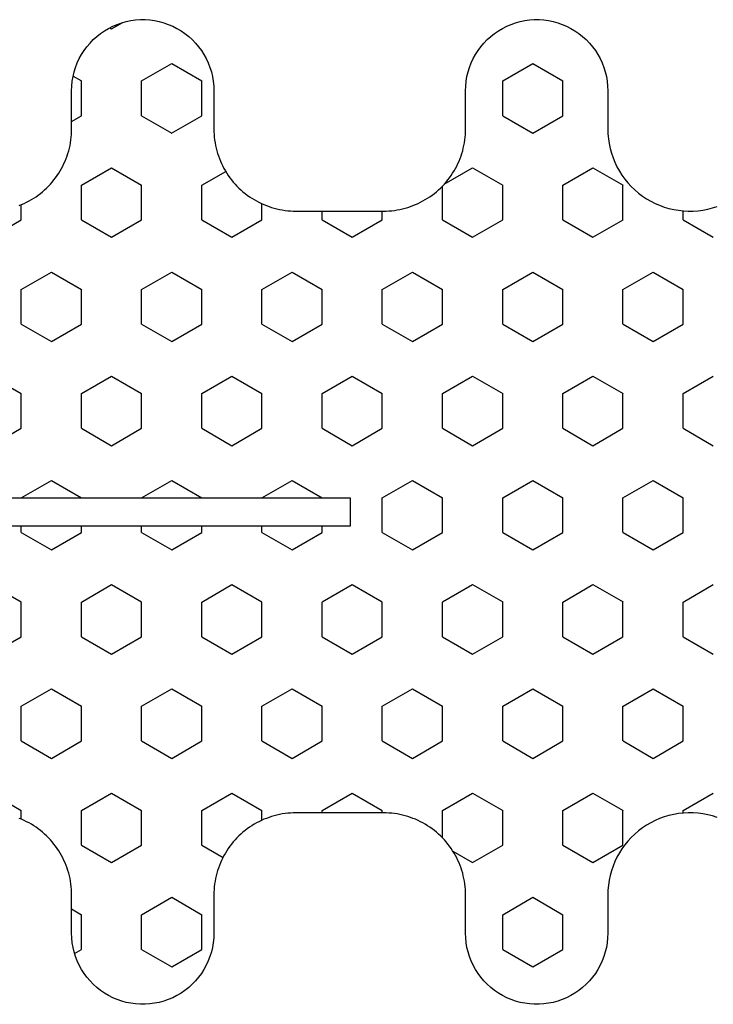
# Model space of a CAD drawing. Extents: x 4615668 to 9294084, y 5325188 to 10688993.
# Tile 142 of 256: x 4635733.78 to 4635735.05, y 5331931.37 to 5331933.17. Entities that reach past the tile are written whole.
import ezdxf

# ---------------------------------------------------------------- set-up
doc = ezdxf.new("R2010")
doc.units = 0
doc.header["$MEASUREMENT"] = 0
doc.layers.add('CrossSectionsProfils', color=7, linetype='Continuous')
doc.layers.add('Wymiat 100', color=251, linetype='Continuous', lineweight=5)

# ---------------------------------------------------------------- blocks, each defined once
blk = doc.blocks.new('Hatch84418', base_point=(6053.053, 1361.842))
at = {"layer": 'CrossSectionsProfils'}
for p, q in [((6442.598, 1336.419), (6442.915, 1336.969)), ((6445.773, 1336.42), (6445.455, 1336.969)), ((6446.407, 1336.419), (6446.725, 1336.969)), ((6449.583, 1336.42), (6449.265, 1336.969)), ((6450.218, 1336.419), (6450.535, 1336.969)), ((6453.393, 1336.419), (6453.075, 1336.969)), ((6442.547, 1336.419), (6442.597, 1336.419)), ((6443.55, 1335.87), (6443.867, 1336.419)), ((6443.867, 1336.419), (6444.502, 1336.419)), ((6444.82, 1335.87), (6444.502, 1336.42)), ((6445.772, 1336.419), (6446.407, 1336.419)), ((6447.36, 1335.869), (6447.677, 1336.419)), ((6447.677, 1336.419), (6448.312, 1336.419)), ((6448.63, 1335.87), (6448.312, 1336.419)), ((6449.583, 1336.419), (6450.217, 1336.419)), ((6451.17, 1335.869), (6451.487, 1336.419)), ((6451.487, 1336.419), (6452.123, 1336.419)), ((6452.44, 1335.87), (6452.123, 1336.419)), ((6453.393, 1336.419), (6453.559, 1336.419)), ((6443.868, 1335.32), (6443.55, 1335.87)), ((6444.502, 1335.32), (6444.82, 1335.87)), ((6447.678, 1335.32), (6447.36, 1335.87)), ((6448.312, 1335.319), (6448.63, 1335.869)), ((6451.487, 1335.32), (6451.17, 1335.87)), ((6452.123, 1335.319), (6452.44, 1335.869)), ((6441.645, 1334.77), (6441.962, 1335.319)), ((6441.962, 1335.319), (6442.597, 1335.319)), ((6442.915, 1334.77), (6442.598, 1335.32)), ((6443.867, 1335.319), (6444.502, 1335.319)), ((6445.455, 1334.769), (6445.772, 1335.319)), ((6445.772, 1335.319), (6446.407, 1335.319)), ((6446.725, 1334.77), (6446.408, 1335.32)), ((6447.677, 1335.319), (6448.312, 1335.319)), ((6449.265, 1334.77), (6449.583, 1335.319)), ((6449.583, 1335.319), (6450.217, 1335.319)), ((6450.535, 1334.77), (6450.218, 1335.32)), ((6451.487, 1335.319), (6452.123, 1335.319)), ((6453.075, 1334.77), (6453.393, 1335.32)), ((6453.393, 1335.319), (6454.027, 1335.319)), ((6454.345, 1334.77), (6454.027, 1335.32)), ((6441.962, 1334.22), (6441.645, 1334.77)), ((6442.597, 1334.22), (6442.915, 1334.77)), ((6445.772, 1334.22), (6445.455, 1334.77)), ((6446.407, 1334.219), (6446.725, 1334.769)), ((6449.583, 1334.22), (6449.265, 1334.77)), ((6450.217, 1334.219), (6450.535, 1334.769)), ((6453.393, 1334.22), (6453.075, 1334.77)), ((6454.027, 1334.219), (6454.345, 1334.769)), ((6439.74, 1333.67), (6440.057, 1334.22)), ((6440.057, 1334.22), (6440.692, 1334.22)), ((6441.01, 1333.67), (6440.692, 1334.22)), ((6441.962, 1334.22), (6442.597, 1334.22)), ((6443.55, 1333.67), (6443.867, 1334.22)), ((6443.867, 1334.22), (6444.502, 1334.22)), ((6444.82, 1333.67), (6444.502, 1334.22)), ((6445.772, 1334.22), (6446.407, 1334.22)), ((6447.36, 1333.67), (6447.678, 1334.22)), ((6447.677, 1334.22), (6448.312, 1334.22)), ((6448.63, 1333.67), (6448.312, 1334.22)), ((6449.583, 1334.22), (6450.217, 1334.22)), ((6451.17, 1333.67), (6451.487, 1334.22)), ((6451.487, 1334.22), (6452.123, 1334.22)), ((6452.44, 1333.67), (6452.123, 1334.22)), ((6453.393, 1334.22), (6454.027, 1334.22)), ((6454.98, 1333.67), (6455.297, 1334.219)), ((6455.297, 1334.22), (6455.932, 1334.22)), ((6456.25, 1333.67), (6455.933, 1334.22)), ((6440.058, 1333.12), (6439.74, 1333.67)), ((6440.692, 1333.12), (6441.01, 1333.67)), ((6443.868, 1333.12), (6443.55, 1333.67)), ((6444.502, 1333.12), (6444.82, 1333.67)), ((6447.678, 1333.12), (6447.36, 1333.67)), ((6448.312, 1333.12), (6448.63, 1333.67)), ((6451.488, 1333.12), (6451.17, 1333.67)), ((6452.123, 1333.12), (6452.44, 1333.67)), ((6455.297, 1333.12), (6454.98, 1333.67)), ((6455.933, 1333.12), (6456.25, 1333.67)), ((6440.057, 1333.12), (6440.692, 1333.12)), ((6441.645, 1332.57), (6441.962, 1333.12)), ((6441.962, 1333.12), (6442.597, 1333.12)), ((6442.915, 1332.57), (6442.598, 1333.12)), ((6443.867, 1333.12), (6444.502, 1333.12)), ((6445.455, 1332.57), (6445.772, 1333.12)), ((6445.772, 1333.12), (6446.407, 1333.12)), ((6446.725, 1332.57), (6446.408, 1333.12)), ((6447.677, 1333.12), (6448.312, 1333.12)), ((6449.265, 1332.57), (6449.583, 1333.12)), ((6449.583, 1333.12), (6450.217, 1333.12)), ((6450.535, 1332.57), (6450.218, 1333.12)), ((6451.487, 1333.12), (6452.123, 1333.12)), ((6453.075, 1332.57), (6453.393, 1333.12)), ((6453.393, 1333.12), (6454.027, 1333.12)), ((6454.345, 1332.57), (6454.028, 1333.12)), ((6455.297, 1333.12), (6455.932, 1333.12)), ((6441.853, 1332.21), (6441.645, 1332.57)), ((6442.597, 1332.02), (6442.915, 1332.57)), ((6445.772, 1332.02), (6445.455, 1332.57)), ((6446.408, 1332.02), (6446.725, 1332.57)), ((6449.583, 1332.02), (6449.265, 1332.57)), ((6450.217, 1332.02), (6450.535, 1332.57)), ((6453.393, 1332.02), (6453.075, 1332.57)), ((6454.046, 1332.053), (6454.345, 1332.57)), ((6442.095, 1332.02), (6442.597, 1332.02)), ((6443.55, 1331.47), (6443.867, 1332.02)), ((6443.867, 1332.02), (6444.502, 1332.02)), ((6444.82, 1331.47), (6444.502, 1332.02)), ((6445.772, 1332.02), (6446.407, 1332.02)), ((6447.36, 1331.47), (6447.678, 1332.02)), ((6447.677, 1332.02), (6448.312, 1332.02)), ((6448.63, 1331.47), (6448.312, 1332.02)), ((6449.583, 1332.02), (6450.217, 1332.02)), ((6451.17, 1331.47), (6451.487, 1332.02)), ((6451.487, 1332.02), (6452.123, 1332.02)), ((6452.44, 1331.47), (6452.123, 1332.02)), ((6453.393, 1332.02), (6454.011, 1332.02)), ((6443.868, 1330.92), (6443.55, 1331.47)), ((6444.502, 1330.92), (6444.82, 1331.47)), ((6447.678, 1330.92), (6447.36, 1331.47)), ((6448.312, 1330.92), (6448.63, 1331.47)), ((6451.488, 1330.92), (6451.17, 1331.47)), ((6452.123, 1330.92), (6452.44, 1331.47)), ((6442.553, 1330.92), (6442.597, 1330.92)), ((6442.916, 1330.37), (6442.598, 1330.92)), ((6443.867, 1330.92), (6444.502, 1330.92)), ((6445.455, 1330.37), (6445.772, 1330.92)), ((6445.772, 1330.92), (6446.407, 1330.92)), ((6446.725, 1330.37), (6446.408, 1330.92)), ((6447.677, 1330.92), (6448.312, 1330.92)), ((6449.265, 1330.37), (6449.583, 1330.92)), ((6449.583, 1330.92), (6450.217, 1330.92)), ((6450.535, 1330.37), (6450.217, 1330.92)), ((6451.487, 1330.92), (6452.123, 1330.92)), ((6453.075, 1330.37), (6453.392, 1330.92)), ((6453.393, 1330.92), (6453.553, 1330.92)), ((6442.597, 1329.82), (6442.915, 1330.37)), ((6445.772, 1329.82), (6445.455, 1330.37)), ((6446.408, 1329.82), (6446.725, 1330.37)), ((6449.583, 1329.82), (6449.265, 1330.37)), ((6450.217, 1329.82), (6450.535, 1330.37)), ((6453.393, 1329.82), (6453.075, 1330.37)), ((6442.553, 1329.82), (6442.597, 1329.82)), ((6443.55, 1329.27), (6443.867, 1329.82)), ((6443.867, 1329.82), (6444.502, 1329.82)), ((6444.82, 1329.271), (6444.502, 1329.82)), ((6445.772, 1329.82), (6446.407, 1329.82)), ((6447.36, 1329.27), (6447.677, 1329.82)), ((6447.677, 1329.82), (6447.803, 1329.82)), ((6448.303, 1329.82), (6448.312, 1329.82)), ((6448.63, 1329.271), (6448.312, 1329.82)), ((6449.583, 1329.82), (6450.217, 1329.82)), ((6451.17, 1329.27), (6451.487, 1329.82)), ((6451.487, 1329.82), (6452.123, 1329.82)), ((6452.44, 1329.27), (6452.123, 1329.82)), ((6453.393, 1329.82), (6453.553, 1329.82)), ((6443.868, 1328.721), (6443.55, 1329.271)), ((6444.502, 1328.72), (6444.82, 1329.27)), ((6447.678, 1328.72), (6447.36, 1329.27)), ((6448.312, 1328.72), (6448.63, 1329.27)), ((6451.487, 1328.72), (6451.17, 1329.27)), ((6452.122, 1328.72), (6452.44, 1329.27)), ((6442.418, 1328.72), (6442.597, 1328.72)), ((6442.916, 1328.171), (6442.598, 1328.721)), ((6443.867, 1328.72), (6444.502, 1328.72)), ((6445.455, 1328.171), (6445.772, 1328.72)), ((6445.772, 1328.72), (6446.407, 1328.72)), ((6446.725, 1328.171), (6446.408, 1328.72)), ((6447.677, 1328.72), (6447.803, 1328.72)), ((6448.303, 1328.72), (6448.312, 1328.72)), ((6449.265, 1328.17), (6449.583, 1328.72)), ((6449.583, 1328.72), (6450.217, 1328.72)), ((6450.535, 1328.171), (6450.218, 1328.721)), ((6451.487, 1328.72), (6452.123, 1328.72)), ((6453.075, 1328.17), (6453.393, 1328.72)), ((6453.393, 1328.72), (6453.688, 1328.72)), ((6442.597, 1327.62), (6442.915, 1328.17)), ((6445.772, 1327.621), (6445.455, 1328.171)), ((6446.407, 1327.62), (6446.725, 1328.17)), ((6449.583, 1327.621), (6449.265, 1328.171)), ((6450.217, 1327.62), (6450.535, 1328.17)), ((6453.393, 1327.62), (6453.075, 1328.17)), ((6441.963, 1327.621), (6441.739, 1328.009)), ((6454.027, 1327.621), (6454.28, 1328.058)), ((6439.74, 1327.071), (6440.057, 1327.621)), ((6440.057, 1327.62), (6440.692, 1327.62)), ((6441.01, 1327.071), (6440.692, 1327.621)), ((6441.962, 1327.62), (6442.597, 1327.62)), ((6443.55, 1327.071), (6443.868, 1327.62)), ((6443.867, 1327.62), (6444.502, 1327.62)), ((6444.82, 1327.071), (6444.503, 1327.621)), ((6445.772, 1327.62), (6446.407, 1327.62)), ((6447.36, 1327.071), (6447.677, 1327.62)), ((6447.677, 1327.62), (6447.803, 1327.62)), ((6448.303, 1327.62), (6448.312, 1327.62)), ((6448.63, 1327.071), (6448.312, 1327.621)), ((6449.583, 1327.62), (6450.217, 1327.62)), ((6451.17, 1327.071), (6451.487, 1327.62)), ((6451.487, 1327.62), (6452.123, 1327.62)), ((6452.44, 1327.071), (6452.123, 1327.621)), ((6453.393, 1327.62), (6454.027, 1327.62)), ((6454.98, 1327.07), (6455.297, 1327.62)), ((6455.297, 1327.62), (6455.932, 1327.62)), ((6456.25, 1327.071), (6455.933, 1327.621)), ((6440.058, 1326.521), (6439.74, 1327.071)), ((6440.692, 1326.521), (6441.01, 1327.071)), ((6443.868, 1326.521), (6443.55, 1327.071)), ((6444.502, 1326.521), (6444.82, 1327.071)), ((6447.678, 1326.521), (6447.36, 1327.071)), ((6448.312, 1326.521), (6448.63, 1327.071)), ((6451.488, 1326.521), (6451.17, 1327.071)), ((6452.123, 1326.521), (6452.44, 1327.071)), ((6455.297, 1326.521), (6454.98, 1327.071)), ((6455.932, 1326.521), (6456.25, 1327.071)), ((6440.057, 1326.521), (6440.692, 1326.521)), ((6441.645, 1325.971), (6441.962, 1326.521)), ((6441.962, 1326.521), (6442.597, 1326.521)), ((6442.915, 1325.971), (6442.598, 1326.521)), ((6443.867, 1326.521), (6444.502, 1326.521)), ((6445.455, 1325.971), (6445.772, 1326.521)), ((6445.772, 1326.521), (6446.407, 1326.521)), ((6446.725, 1325.971), (6446.408, 1326.521)), ((6447.677, 1326.521), (6447.803, 1326.521)), ((6448.303, 1326.521), (6448.312, 1326.521)), ((6449.265, 1325.971), (6449.583, 1326.521)), ((6449.583, 1326.521), (6450.217, 1326.521)), ((6450.535, 1325.971), (6450.217, 1326.521)), ((6451.487, 1326.521), (6452.123, 1326.521)), ((6453.075, 1325.971), (6453.393, 1326.521)), ((6453.393, 1326.521), (6454.027, 1326.521)), ((6454.345, 1325.971), (6454.027, 1326.521)), ((6455.297, 1326.521), (6455.932, 1326.521)), ((6456.885, 1325.971), (6456.997, 1326.165)), ((6441.962, 1325.421), (6441.645, 1325.971)), ((6442.598, 1325.421), (6442.915, 1325.971)), ((6445.773, 1325.421), (6445.455, 1325.971)), ((6446.407, 1325.421), (6446.725, 1325.971)), ((6449.583, 1325.421), (6449.265, 1325.971)), ((6450.217, 1325.421), (6450.535, 1325.971)), ((6453.393, 1325.421), (6453.075, 1325.971)), ((6454.027, 1325.421), (6454.345, 1325.971)), ((6456.904, 1325.938), (6456.885, 1325.971)), ((6439.985, 1325.296), (6440.057, 1325.421)), ((6440.057, 1325.421), (6440.692, 1325.421)), ((6440.796, 1325.242), (6440.692, 1325.421)), ((6441.962, 1325.421), (6442.597, 1325.421)), ((6443.55, 1324.871), (6443.867, 1325.421)), ((6443.867, 1325.421), (6444.502, 1325.421)), ((6444.82, 1324.871), (6444.503, 1325.421)), ((6445.772, 1325.421), (6446.407, 1325.421)), ((6447.36, 1324.871), (6447.677, 1325.421)), ((6447.677, 1325.421), (6447.803, 1325.421)), ((6448.303, 1325.421), (6448.312, 1325.421)), ((6448.63, 1324.871), (6448.312, 1325.421)), ((6449.583, 1325.421), (6450.217, 1325.421)), ((6451.17, 1324.871), (6451.487, 1325.421)), ((6451.487, 1325.421), (6452.123, 1325.421)), ((6452.44, 1324.871), (6452.123, 1325.421)), ((6453.393, 1325.421), (6454.027, 1325.421)), ((6455.194, 1325.242), (6455.297, 1325.421)), ((6455.297, 1325.421), (6455.932, 1325.421)), ((6456.02, 1325.27), (6455.933, 1325.421)), ((6443.868, 1324.321), (6443.55, 1324.871)), ((6444.502, 1324.321), (6444.82, 1324.871)), ((6447.678, 1324.321), (6447.36, 1324.871)), ((6448.312, 1324.321), (6448.63, 1324.871)), ((6451.487, 1324.321), (6451.17, 1324.871)), ((6452.123, 1324.321), (6452.44, 1324.871)), ((6442.436, 1324.321), (6442.597, 1324.321)), ((6442.915, 1323.771), (6442.598, 1324.321)), ((6443.867, 1324.321), (6444.502, 1324.321)), ((6445.455, 1323.771), (6445.772, 1324.321)), ((6445.772, 1324.321), (6446.407, 1324.321)), ((6446.725, 1323.771), (6446.408, 1324.321)), ((6447.677, 1324.321), (6447.803, 1324.321)), ((6448.303, 1324.321), (6448.312, 1324.321)), ((6449.265, 1323.771), (6449.583, 1324.321)), ((6449.583, 1324.321), (6450.217, 1324.321)), ((6450.535, 1323.771), (6450.218, 1324.321)), ((6451.487, 1324.321), (6452.123, 1324.321)), ((6453.075, 1323.771), (6453.393, 1324.321)), ((6453.393, 1324.321), (6453.671, 1324.321))]:
    blk.add_line(p, q, dxfattribs=at)
blk = doc.blocks.new('121040', base_point=(6448.053, 1341.842))
at = {"layer": 'CrossSectionsProfils', "flags": 128}
for points in [[(6447.803, 1307.311), (6447.803, 1330.34), (6448.303, 1330.34), (6448.303, 1307.311)], [(6453.654, 1324.281), (6453.672, 1324.327), (6453.693, 1324.373), (6453.715, 1324.418), (6453.738, 1324.463), (6453.763, 1324.506), (6453.789, 1324.549), (6453.817, 1324.591), (6453.846, 1324.632), (6453.876, 1324.671), (6453.908, 1324.71), (6453.941, 1324.748), (6453.975, 1324.785), (6454.011, 1324.82), (6454.047, 1324.854), (6454.085, 1324.887), (6454.124, 1324.919), (6454.164, 1324.949), (6454.205, 1324.979), (6454.246, 1325.006), (6454.289, 1325.032), (6454.333, 1325.057), (6454.377, 1325.081), (6454.422, 1325.102), (6454.468, 1325.123), (6454.514, 1325.142), (6454.562, 1325.159), (6454.609, 1325.174), (6454.657, 1325.188), (6454.706, 1325.201), (6454.755, 1325.212), (6454.804, 1325.221), (6454.854, 1325.228), (6454.903, 1325.234), (6454.953, 1325.238), (6455.003, 1325.241), (6455.053, 1325.242), (6455.053, 1325.242), (6455.753, 1325.242), (6455.84, 1325.245), (6455.927, 1325.253), (6456.012, 1325.268), (6456.097, 1325.288), (6456.18, 1325.314), (6456.261, 1325.345), (6456.34, 1325.382), (6456.416, 1325.423), (6456.489, 1325.47), (6456.559, 1325.522), (6456.625, 1325.578), (6456.688, 1325.638), (6456.746, 1325.703), (6456.8, 1325.771), (6456.849, 1325.842), (6456.894, 1325.917), (6456.933, 1325.995), (6456.967, 1326.075), (6456.995, 1326.157), (6457.018, 1326.24), (6457.035, 1326.326), (6457.047, 1326.412), (6457.053, 1326.498), (6457.053, 1326.585), (6457.047, 1326.672), (6457.035, 1326.758), (6457.018, 1326.843), (6456.995, 1326.927), (6456.967, 1327.009), (6456.933, 1327.089), (6456.894, 1327.167), (6456.849, 1327.241), (6456.8, 1327.313), (6456.746, 1327.381), (6456.688, 1327.446), (6456.625, 1327.506), (6456.559, 1327.562), (6456.489, 1327.614), (6456.416, 1327.66), (6456.34, 1327.702), (6456.261, 1327.739), (6456.18, 1327.77), (6456.097, 1327.796), (6456.012, 1327.816), (6455.927, 1327.83), (6455.84, 1327.839), (6455.753, 1327.842), (6455.753, 1327.842), (6455.053, 1327.842), (6455.003, 1327.843), (6454.953, 1327.845), (6454.903, 1327.849), (6454.854, 1327.855), (6454.804, 1327.863), (6454.755, 1327.872), (6454.706, 1327.883), (6454.657, 1327.895), (6454.609, 1327.909), (6454.562, 1327.925), (6454.514, 1327.942), (6454.468, 1327.961), (6454.422, 1327.981), (6454.377, 1328.003), (6454.333, 1328.026), (6454.289, 1328.051), (6454.246, 1328.078), (6454.205, 1328.105), (6454.164, 1328.134), (6454.124, 1328.165), (6454.085, 1328.196), (6454.047, 1328.229), (6454.011, 1328.264), (6453.975, 1328.299), (6453.941, 1328.336), (6453.908, 1328.373), (6453.876, 1328.412), (6453.846, 1328.452), (6453.817, 1328.493), (6453.789, 1328.535), (6453.763, 1328.577), (6453.738, 1328.621), (6453.715, 1328.665), (6453.693, 1328.71), (6453.672, 1328.756), (6453.654, 1328.803), (6453.636, 1328.85), (6453.621, 1328.897), (6453.607, 1328.946), (6453.594, 1328.994), (6453.583, 1329.043), (6453.574, 1329.092), (6453.567, 1329.142), (6453.561, 1329.192), (6453.557, 1329.242), (6453.554, 1329.292), (6453.553, 1329.342), (6453.553, 1329.342), (6453.553, 1330.942), (6453.554, 1330.992), (6453.557, 1331.042), (6453.561, 1331.092), (6453.567, 1331.142), (6453.574, 1331.191), (6453.583, 1331.241), (6453.594, 1331.29), (6453.607, 1331.338), (6453.621, 1331.386), (6453.636, 1331.434), (6453.654, 1331.481), (6453.672, 1331.527), (6453.693, 1331.573), (6453.715, 1331.618), (6453.738, 1331.663), (6453.763, 1331.706), (6453.789, 1331.749), (6453.817, 1331.791), (6453.846, 1331.832), (6453.876, 1331.871), (6453.908, 1331.91), (6453.941, 1331.948), (6453.975, 1331.985), (6454.011, 1332.02), (6454.047, 1332.054), (6454.085, 1332.087), (6454.124, 1332.119), (6454.164, 1332.149), (6454.205, 1332.178), (6454.246, 1332.206), (6454.289, 1332.232), (6454.333, 1332.257), (6454.377, 1332.281), (6454.422, 1332.302), (6454.468, 1332.323), (6454.514, 1332.342), (6454.562, 1332.359), (6454.609, 1332.375), (6454.657, 1332.389), (6454.706, 1332.401), (6454.755, 1332.412), (6454.804, 1332.421), (6454.854, 1332.428), (6454.903, 1332.434), (6454.953, 1332.438), (6455.003, 1332.441), (6455.053, 1332.442), (6455.053, 1332.442), (6455.753, 1332.442), (6455.84, 1332.445), (6455.927, 1332.453), (6456.012, 1332.468), (6456.097, 1332.488), (6456.18, 1332.514), (6456.261, 1332.545), (6456.34, 1332.582), (6456.416, 1332.623), (6456.489, 1332.67), (6456.559, 1332.722), (6456.625, 1332.778), (6456.688, 1332.838), (6456.746, 1332.902), (6456.8, 1332.971), (6456.849, 1333.042), (6456.894, 1333.117), (6456.933, 1333.195), (6456.967, 1333.275), (6456.995, 1333.357), (6457.018, 1333.44), (6457.035, 1333.526), (6457.047, 1333.612), (6457.053, 1333.698), (6457.053, 1333.785), (6457.047, 1333.872), (6457.035, 1333.958), (6457.018, 1334.043), (6456.995, 1334.127), (6456.967, 1334.209), (6456.933, 1334.289), (6456.894, 1334.367), (6456.849, 1334.441), (6456.8, 1334.513), (6456.746, 1334.581), (6456.688, 1334.646), (6456.625, 1334.706), (6456.559, 1334.762), (6456.489, 1334.814), (6456.416, 1334.86), (6456.34, 1334.902), (6456.261, 1334.939), (6456.18, 1334.97), (6456.097, 1334.996), (6456.012, 1335.016), (6455.927, 1335.03), (6455.84, 1335.039), (6455.753, 1335.042), (6455.753, 1335.042), (6455.053, 1335.042), (6454.964, 1335.044), (6454.875, 1335.052), (6454.786, 1335.066), (6454.699, 1335.084), (6454.612, 1335.108), (6454.528, 1335.137), (6454.445, 1335.171), (6454.364, 1335.209), (6454.286, 1335.253), (6454.21, 1335.301), (6454.138, 1335.353), (6454.069, 1335.41), (6454.003, 1335.471), (6453.941, 1335.535), (6453.883, 1335.604), (6453.829, 1335.675), (6453.78, 1335.75), (6453.735, 1335.827), (6453.694, 1335.907), (6453.659, 1335.989), (6453.628, 1336.073), (6453.603, 1336.159), (6453.583, 1336.246), (6453.568, 1336.334), (6453.558, 1336.423), (6453.554, 1336.513), (6453.555, 1336.602), (6453.561, 1336.691), (6453.572, 1336.78), (6453.589, 1336.868), (6453.611, 1336.955), (6453.639, 1337.04)], [(6442.468, 1337.04), (6442.496, 1336.955), (6442.518, 1336.868), (6442.534, 1336.78), (6442.546, 1336.691), (6442.552, 1336.602), (6442.553, 1336.513), (6442.549, 1336.423), (6442.539, 1336.334), (6442.524, 1336.246), (6442.504, 1336.159), (6442.479, 1336.073), (6442.448, 1335.989), (6442.413, 1335.907), (6442.372, 1335.827), (6442.327, 1335.75), (6442.278, 1335.675), (6442.224, 1335.604), (6442.166, 1335.535), (6442.104, 1335.471), (6442.038, 1335.41), (6441.969, 1335.353), (6441.896, 1335.301), (6441.821, 1335.253), (6441.743, 1335.209), (6441.662, 1335.171), (6441.579, 1335.137), (6441.494, 1335.108), (6441.408, 1335.084), (6441.32, 1335.066), (6441.232, 1335.052), (6441.143, 1335.044), (6441.053, 1335.042), (6441.053, 1335.042), (6440.354, 1335.042), (6440.267, 1335.039), (6440.18, 1335.03), (6440.095, 1335.016), (6440.01, 1334.996), (6439.927, 1334.97), (6439.846, 1334.939), (6439.767, 1334.902), (6439.691, 1334.86), (6439.618, 1334.814), (6439.548, 1334.762), (6439.481, 1334.706), (6439.419, 1334.646), (6439.361, 1334.581), (6439.307, 1334.513), (6439.258, 1334.441), (6439.213, 1334.367), (6439.174, 1334.289), (6439.14, 1334.209), (6439.112, 1334.127), (6439.089, 1334.043), (6439.072, 1333.958), (6439.06, 1333.872), (6439.054, 1333.785), (6439.054, 1333.698), (6439.06, 1333.612), (6439.072, 1333.526), (6439.089, 1333.44), (6439.112, 1333.357), (6439.14, 1333.275), (6439.174, 1333.195), (6439.213, 1333.117), (6439.258, 1333.042), (6439.307, 1332.971), (6439.361, 1332.902), (6439.419, 1332.838), (6439.481, 1332.778), (6439.548, 1332.722), (6439.618, 1332.67), (6439.691, 1332.623), (6439.767, 1332.582), (6439.846, 1332.545), (6439.927, 1332.514), (6440.01, 1332.488), (6440.095, 1332.468), (6440.18, 1332.453), (6440.267, 1332.445), (6440.354, 1332.442), (6440.354, 1332.442), (6441.053, 1332.442), (6441.104, 1332.441), (6441.154, 1332.438), (6441.204, 1332.434), (6441.253, 1332.428), (6441.303, 1332.421), (6441.352, 1332.412), (6441.401, 1332.401), (6441.45, 1332.389), (6441.498, 1332.375), (6441.545, 1332.359), (6441.593, 1332.342), (6441.639, 1332.323), (6441.685, 1332.302), (6441.73, 1332.281), (6441.774, 1332.257), (6441.818, 1332.232), (6441.86, 1332.206), (6441.902, 1332.178), (6441.943, 1332.149), (6441.983, 1332.119), (6442.022, 1332.087), (6442.06, 1332.054), (6442.096, 1332.02), (6442.132, 1331.985), (6442.166, 1331.948), (6442.199, 1331.91), (6442.23, 1331.871), (6442.261, 1331.832), (6442.29, 1331.791), (6442.318, 1331.749), (6442.344, 1331.706), (6442.369, 1331.663), (6442.392, 1331.618), (6442.414, 1331.573), (6442.435, 1331.527), (6442.453, 1331.481), (6442.47, 1331.434), (6442.486, 1331.386), (6442.5, 1331.338), (6442.513, 1331.29), (6442.523, 1331.241), (6442.533, 1331.191), (6442.54, 1331.142), (6442.546, 1331.092), (6442.55, 1331.042), (6442.553, 1330.992), (6442.553, 1330.942), (6442.553, 1330.942), (6442.553, 1329.342), (6442.553, 1329.292), (6442.55, 1329.242), (6442.546, 1329.192), (6442.54, 1329.142), (6442.533, 1329.092), (6442.523, 1329.043), (6442.513, 1328.994), (6442.5, 1328.946), (6442.486, 1328.897), (6442.47, 1328.85), (6442.453, 1328.803), (6442.435, 1328.756), (6442.414, 1328.71), (6442.392, 1328.665), (6442.369, 1328.621), (6442.344, 1328.577), (6442.318, 1328.535), (6442.29, 1328.493), (6442.261, 1328.452), (6442.23, 1328.412), (6442.199, 1328.373), (6442.166, 1328.336), (6442.132, 1328.299), (6442.096, 1328.264), (6442.06, 1328.229), (6442.022, 1328.196), (6441.983, 1328.165), (6441.943, 1328.134), (6441.902, 1328.105), (6441.86, 1328.078), (6441.818, 1328.051), (6441.774, 1328.026), (6441.73, 1328.003), (6441.685, 1327.981), (6441.639, 1327.961), (6441.593, 1327.942), (6441.545, 1327.925), (6441.498, 1327.909), (6441.45, 1327.895), (6441.401, 1327.883), (6441.352, 1327.872), (6441.303, 1327.863), (6441.253, 1327.855), (6441.204, 1327.849), (6441.154, 1327.845), (6441.104, 1327.843), (6441.053, 1327.842), (6441.053, 1327.842), (6440.354, 1327.842), (6440.267, 1327.839), (6440.18, 1327.83), (6440.095, 1327.816), (6440.01, 1327.796), (6439.927, 1327.77), (6439.846, 1327.739), (6439.767, 1327.702), (6439.691, 1327.66), (6439.618, 1327.614), (6439.548, 1327.562), (6439.481, 1327.506), (6439.419, 1327.446), (6439.361, 1327.381), (6439.307, 1327.313), (6439.258, 1327.241), (6439.213, 1327.167), (6439.174, 1327.089), (6439.14, 1327.009), (6439.112, 1326.927), (6439.089, 1326.843), (6439.072, 1326.758), (6439.06, 1326.672), (6439.054, 1326.585), (6439.054, 1326.498), (6439.06, 1326.412), (6439.072, 1326.326), (6439.089, 1326.24), (6439.112, 1326.157), (6439.14, 1326.075), (6439.174, 1325.995), (6439.213, 1325.917), (6439.258, 1325.842), (6439.307, 1325.771), (6439.361, 1325.703), (6439.419, 1325.638), (6439.481, 1325.578), (6439.548, 1325.522), (6439.618, 1325.47), (6439.691, 1325.423), (6439.767, 1325.382), (6439.846, 1325.345), (6439.927, 1325.314), (6440.01, 1325.288), (6440.095, 1325.268), (6440.18, 1325.253), (6440.267, 1325.245), (6440.354, 1325.242), (6440.354, 1325.242), (6441.053, 1325.242), (6441.104, 1325.241), (6441.154, 1325.238), (6441.204, 1325.234), (6441.253, 1325.228), (6441.303, 1325.221), (6441.352, 1325.212), (6441.401, 1325.201), (6441.45, 1325.188), (6441.498, 1325.174), (6441.545, 1325.159), (6441.593, 1325.142), (6441.639, 1325.123), (6441.685, 1325.102), (6441.73, 1325.081), (6441.774, 1325.057), (6441.818, 1325.032), (6441.86, 1325.006), (6441.902, 1324.979), (6441.943, 1324.949), (6441.983, 1324.919), (6442.022, 1324.887), (6442.06, 1324.854), (6442.096, 1324.82), (6442.132, 1324.785), (6442.166, 1324.748), (6442.199, 1324.71), (6442.23, 1324.671), (6442.261, 1324.632), (6442.29, 1324.591), (6442.318, 1324.549), (6442.344, 1324.506), (6442.369, 1324.463), (6442.392, 1324.418), (6442.414, 1324.373), (6442.435, 1324.327), (6442.453, 1324.281)]]:
    blk.add_lwpolyline(points, dxfattribs=at)
at = {"layer": 'CrossSectionsProfils'}
blk.add_blockref('Hatch84418', (6053.053, 1361.842), dxfattribs=at)
blk = doc.blocks.new('G$CA57B7548')
at = {"layer": 'CrossSectionsProfils', "xscale": -0.1, "yscale": 0.1, "zscale": 0.1, "rotation": 270}
blk.add_blockref('121040', (6.5, 316.4895), dxfattribs=at)

msp = doc.modelspace()

# ---------------------------------------------------------------- block references
at = {"layer": 'Wymiat 100', "color": 5, "lineweight": 0, "ltscale": 40}
msp.add_blockref('G$CA57B7548', (4635729.0339, 5331615.7782), dxfattribs=at)

doc.saveas('drawing.dxf')
